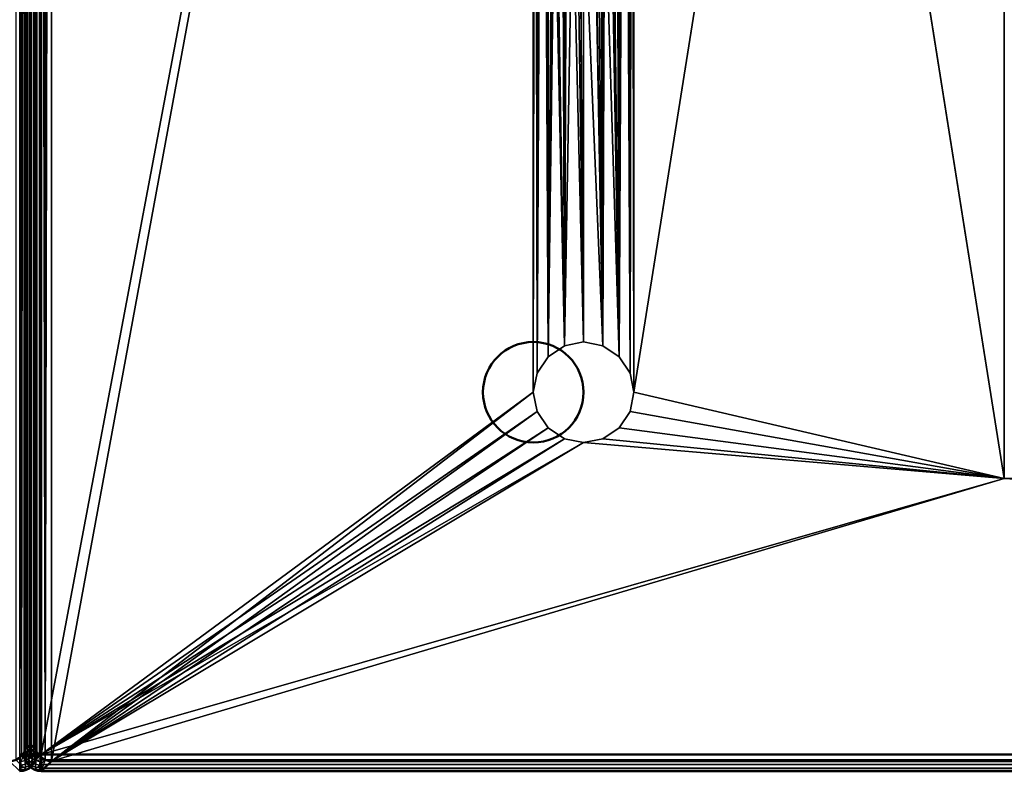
# Model space of a CAD drawing. Header units: millimetres. Extents: x -10 to 1595, y -358 to 10.
# Tile 9 of 20: x 796 to 914, y -358 to -269. Entities that reach past the tile are written whole.
import ezdxf

# ---------------------------------------------------------------- set-up
doc = ezdxf.new("R2010")
doc.units = ezdxf.units.MM
doc.header["$MEASUREMENT"] = 0
doc.layers.add('0 Misc', color=7, linetype='Continuous', lineweight=35)
doc.layers.add('10 Raster Images', color=7, linetype='Continuous', lineweight=35)

msp = doc.modelspace()

# ---------------------------------------------------------------- linework, layer by layer
at = {"layer": '0 Misc', "color": 160, "linetype": 'Continuous', "lineweight": 25}
for p, q in [((795.98, -1.37, 67.96), (796.63, -356.63, 67.96)), ((796.63, -1.8, 67.96), (796.63, -356.63, 67.96)), ((798.8, -1.8, 67.96), (798.37, -355.98, 67.96)), ((798.8, -1.8, 67.96), (798.8, -356.63, 67.96)), ((798.8, -1.8, 67.96), (799.45, -357.06, 67.96)), ((800.21, -1.21, 67.96), (799.45, -357.06, 67.96)), ((799.45, -1.37, 67.96), (799.45, -357.06, 67.96)), ((800.21, -1.21, 67.96), (800.21, -357.21, 67.96)), ((797.06, -2.45, 67.96), (796.63, -356.63, 67.96)), ((797.06, -2.45, 67.96), (797.06, -355.98, 67.96)), ((797.06, -2.45, 67.96), (797.21, -355.21, 67.96)), ((798.21, -3.21, 67.96), (798.37, -355.98, 67.96)), ((798.37, -2.45, 67.96), (798.37, -355.98, 67.96)), ((869.71, -313.21, -2.04), (913.91, -34.91, -2.04)), ((799, -356.43, -2.04), (857.71, -45.21, -2.04)), ((857.71, -45.21, 67.96), (800.21, -357.21, 67.96)), ((857.71, -45.21, 67.96), (857.71, -313.21, 67.96)), ((857.71, -45.21, 67.96), (858.17, -310.92, 67.96)), ((857.71, -45.21, -2.04), (857.71, -313.21, -2.04)), ((869.26, -310.92, -2.04), (869.71, -45.21, -2.04)), ((869.71, -313.21, 67.96), (869.71, -45.21, 67.96)), ((869.71, -45.21, 67.96), (913.91, -323.51, 67.96)), ((869.71, -313.21, -2.04), (869.71, -45.21, -2.04)), ((857.71, -313.21, -2.04), (858.17, -47.51, -2.04)), ((858.17, -47.51, 67.96), (858.17, -310.92, 67.96)), ((858.17, -47.51, 67.96), (859.47, -308.97, 67.96)), ((858.17, -310.92, -2.04), (858.17, -47.51, -2.04)), ((867.96, -308.97, -2.04), (869.26, -47.51, -2.04)), ((869.26, -47.51, 67.96), (869.26, -310.92, 67.96)), ((869.26, -47.51, 67.96), (869.71, -313.21, 67.96)), ((869.26, -310.92, -2.04), (869.26, -47.51, -2.04)), ((858.17, -310.92, -2.04), (859.47, -49.46, -2.04)), ((859.47, -49.46, 67.96), (859.47, -308.97, 67.96)), ((859.47, -308.97, -2.04), (859.47, -49.46, -2.04)), ((867.96, -49.46, 67.96), (867.96, -308.97, 67.96)), ((867.96, -49.46, 67.96), (869.26, -310.92, 67.96)), ((867.96, -308.97, -2.04), (867.96, -49.46, -2.04)), ((859.47, -308.97, -2.04), (861.42, -50.76, -2.04)), ((867.21, -109.21, 67.96), (867.96, -308.97, 67.96)), ((859.47, -308.97, -2.04), (861.21, -178.59, -2.04)), ((861.42, -307.67, -2.04), (861.21, -178.59, -2.04)), ((861.42, -307.67, -2.04), (861.4, -179.55, -2.04)), ((866.01, -307.67, -2.04), (866.02, -179.55, -2.04)), ((867.96, -308.97, -2.04), (866.02, -179.55, -2.04)), ((867.96, -308.97, -2.04), (866.21, -178.59, -2.04)), ((861.42, -307.67, -2.04), (861.95, -180.36, -2.04)), ((863.71, -307.21, -2.04), (861.95, -180.36, -2.04)), ((863.71, -307.21, -2.04), (862.76, -180.9, -2.04)), ((866.01, -307.67, -2.04), (864.67, -180.9, -2.04)), ((866.01, -307.67, -2.04), (865.48, -180.36, -2.04)), ((863.71, -307.21, -2.04), (863.71, -181.09, -2.04)), ((866.01, -307.67, -2.04), (863.71, -181.09, -2.04)), ((860.21, -249.21, 67.96), (859.47, -308.97, 67.96)), ((860.21, -249.21, 67.96), (861.42, -307.67, 67.96)), ((867.21, -249.21, 67.96), (867.96, -308.97, 67.96)), ((860.48, -250.55, 67.96), (861.42, -307.67, 67.96)), ((866.95, -250.55, 67.96), (867.96, -308.97, 67.96)), ((861.24, -251.69, 67.96), (861.42, -307.67, 67.96)), ((862.37, -252.45, 67.96), (861.42, -307.67, 67.96)), ((862.37, -252.45, 67.96), (863.71, -307.21, 67.96)), ((865.05, -252.45, 67.96), (866.01, -307.67, 67.96)), ((866.19, -251.69, 67.96), (866.01, -307.67, 67.96)), ((866.19, -251.69, 67.96), (867.96, -308.97, 67.96)), ((863.71, -252.71, 67.96), (863.71, -307.21, 67.96)), ((863.71, -252.71, 67.96), (866.01, -307.67, 67.96)), ((857.71, -313.21, -2.04), (799, -356.43, -2.04)), ((800.21, -357.21, 67.96), (857.71, -313.21, 67.96)), ((869.71, -313.21, 67.96), (913.91, -323.51, 67.96)), ((913.91, -323.51, -2.04), (869.71, -313.21, -2.04)), ((858.17, -315.51, -2.04), (799, -356.43, -2.04)), ((858.17, -315.51, 67.96), (800.21, -357.21, 67.96)), ((869.26, -315.51, 67.96), (913.91, -323.51, 67.96)), ((913.91, -323.51, -2.04), (869.26, -315.51, -2.04)), ((859.47, -317.46, -2.04), (799, -356.43, -2.04)), ((859.47, -317.46, 67.96), (800.21, -357.21, 67.96)), ((867.96, -317.46, 67.96), (913.91, -323.51, 67.96)), ((913.91, -323.51, -2.04), (867.96, -317.46, -2.04)), ((861.42, -318.76, -2.04), (799, -356.43, -2.04)), ((863.71, -319.21, -2.04), (799, -356.43, -2.04)), ((861.42, -318.76, 67.96), (800.21, -357.21, 67.96)), ((863.71, -319.21, 67.96), (800.21, -357.21, 67.96)), ((863.71, -319.21, 67.96), (913.91, -323.51, 67.96)), ((913.91, -323.51, -2.04), (863.71, -319.21, -2.04)), ((866.01, -318.76, 67.96), (913.91, -323.51, 67.96)), ((913.91, -323.51, -2.04), (866.01, -318.76, -2.04)), ((913.91, -323.51, -2.04), (799, -356.43, -2.04)), ((913.91, -323.51, 67.96), (800.21, -357.21, 67.96)), ((913.91, -323.51, 67.96), (1592.21, -357.21, 67.96)), ((1593.43, -356.43, -2.04), (913.91, -323.51, -2.04))]:
    msp.add_line(p, q, dxfattribs=at).dxf.unprotected_set("ltscale", 0)
at = {"layer": '0 Misc', "color": 160, "linetype": 'Continuous', "lineweight": 50}
for p, q in [((797, -356.43), (797, -2)), ((798.43, -2), (798.43, -356.43)), ((799, -2, -2.04), (799, -356.43, -2.04)), ((797.21, -3.21, 67.96), (797.21, -355.21, 67.96)), ((798.21, -355.21, 67.96), (798.21, -3.21, 67.96)), ((798.21, -355.21, 67.96), (797, -356.43)), ((798.43, -356.43), (797.21, -355.21, 67.96)), ((799, -356.43, -2.04), (1593.43, -356.43, -2.04)), ((799, -358.43), (800.21, -357.21, 67.96)), ((1592.21, -357.21, 67.96), (800.21, -357.21, 67.96)), ((1593.43, -358.43), (799, -358.43))]:
    msp.add_line(p, q, dxfattribs=at).dxf.unprotected_set("ltscale", 0)
for centre in [(857.71, -313.21, -2.04), (857.71, -313.21, 67.96)]:
    msp.add_circle(centre, 6, dxfattribs=at).dxf.unprotected_set("ltscale", 0)
at = {"layer": '0 Misc', "color": 160, "linetype": 'Continuous', "lineweight": 50, "extrusion": (0, 0, -1)}
for centre, start, end in [((-795.21, -355.21, -67.96), 180.0183, 269.9817), ((-800.21, -355.21, -67.96), 270.0183, 359.9817)]:
    msp.add_arc(centre, 2, start, end, dxfattribs=at).dxf.unprotected_set("ltscale", 0)
at = {"layer": '0 Misc', "color": 160, "linetype": 'Continuous', "lineweight": 50, "extrusion": (-0.017846, 0.017849, 0.999681)}
msp.add_arc((-311.19, 814.91, -20.61), 2, 45.0134, 134.9951, dxfattribs=at).dxf.unprotected_set("ltscale", 0)
at = {"layer": '0 Misc', "color": 160, "linetype": 'Continuous', "lineweight": 50, "extrusion": (1.0149e-15, 1, -2.27337e-13)}
msp.add_arc((-796.43, -0.04, -356.43), 2, 178.977, 270, dxfattribs=at).dxf.unprotected_set("ltscale", 0)
at = {"layer": '0 Misc', "color": 160, "linetype": 'Continuous', "lineweight": 50, "extrusion": (5.68434e-14, 1, 0)}
msp.add_arc((-799, -0.04, -356.43), 2, 270, 1.023, dxfattribs=at).dxf.unprotected_set("ltscale", 0)
at = {"layer": '0 Misc', "color": 160, "linetype": 'Continuous', "lineweight": 50, "extrusion": (0.017846, 0.017849, 0.999681)}
msp.add_arc((-817.03, -312.79, 7.86), 2, 45.0049, 134.9866, dxfattribs=at).dxf.unprotected_set("ltscale", 0)
at = {"layer": '0 Misc', "color": 160, "linetype": 'Continuous', "lineweight": 50, "extrusion": (1, 0, 0)}
msp.add_arc((-356.43, -0.04, 799), 2, 178.977, 270, dxfattribs=at).dxf.unprotected_set("ltscale", 0)
at = {"layer": '0 Misc', "color": 7, "lineweight": 25}
for points in [[(795.98, -1.37, 67.96), (795.98, -357.06, 67.96), (796.63, -356.63, 67.96)], [(795.98, -1.37, 67.96), (796.63, -356.63, 67.96), (796.63, -1.8, 67.96)], [(796.63, -1.8, 67.96), (796.63, -356.63, 67.96), (797.06, -2.45, 67.96)], [(798.37, -2.45, 67.96), (798.37, -355.98, 67.96), (798.8, -1.8, 67.96)], [(798.8, -1.8, 67.96), (798.37, -355.98, 67.96), (798.8, -356.63, 67.96)], [(798.8, -1.8, 67.96), (799.45, -357.06, 67.96), (799.45, -1.37, 67.96)], [(798.8, -1.8, 67.96), (798.8, -356.63, 67.96), (799.45, -357.06, 67.96)], [(799, -2, -2.04), (857.71, -45.21, -2.04), (799, -356.43, -2.04)], [(799.45, -1.37, 67.96), (799.45, -357.06, 67.96), (800.21, -1.21, 67.96)], [(800.21, -1.21, 67.96), (799.45, -357.06, 67.96), (800.21, -357.21, 67.96)], [(800.21, -1.21, 67.96), (800.21, -357.21, 67.96), (857.71, -45.21, 67.96)], [(797.06, -2.45, 67.96), (796.63, -356.63, 67.96), (797.06, -355.98, 67.96)], [(797.06, -2.45, 67.96), (797.06, -355.98, 67.96), (797.21, -355.21, 67.96)], [(797.06, -2.45, 67.96), (797.21, -355.21, 67.96), (797.21, -3.21, 67.96)], [(798.21, -3.21, 67.96), (798.37, -355.98, 67.96), (798.37, -2.45, 67.96)], [(798.37, -355.98, 67.96), (798.21, -3.21, 67.96), (798.21, -355.21, 67.96)], [(913.91, -34.91, 67.96), (869.71, -45.21, 67.96), (913.91, -323.51, 67.96)], [(869.71, -45.21, -2.04), (913.91, -34.91, -2.04), (869.71, -313.21, -2.04)], [(913.91, -323.51, -2.04), (869.71, -313.21, -2.04), (913.91, -34.91, -2.04)], [(857.71, -313.21, -2.04), (799, -356.43, -2.04), (857.71, -45.21, -2.04)], [(857.71, -45.21, 67.96), (800.21, -357.21, 67.96), (857.71, -313.21, 67.96)], [(858.17, -310.92, 67.96), (857.71, -45.21, 67.96), (857.71, -313.21, 67.96)], [(857.71, -45.21, 67.96), (858.17, -310.92, 67.96), (858.17, -47.51, 67.96)], [(858.17, -47.51, -2.04), (857.71, -313.21, -2.04), (857.71, -45.21, -2.04)], [(869.26, -47.51, 67.96), (869.71, -313.21, 67.96), (869.71, -45.21, 67.96)], [(869.26, -310.92, -2.04), (869.26, -47.51, -2.04), (869.71, -45.21, -2.04)], [(869.26, -310.92, -2.04), (869.71, -45.21, -2.04), (869.71, -313.21, -2.04)], [(869.71, -313.21, 67.96), (913.91, -323.51, 67.96), (869.71, -45.21, 67.96)], [(857.71, -313.21, -2.04), (858.17, -47.51, -2.04), (858.17, -310.92, -2.04)], [(858.17, -47.51, 67.96), (858.17, -310.92, 67.96), (859.47, -308.97, 67.96)], [(858.17, -47.51, 67.96), (859.47, -308.97, 67.96), (859.47, -49.46, 67.96)], [(858.17, -310.92, -2.04), (858.17, -47.51, -2.04), (859.47, -49.46, -2.04)], [(867.96, -49.46, 67.96), (869.26, -310.92, 67.96), (869.26, -47.51, 67.96)], [(867.96, -308.97, -2.04), (867.96, -49.46, -2.04), (869.26, -47.51, -2.04)], [(867.96, -308.97, -2.04), (869.26, -47.51, -2.04), (869.26, -310.92, -2.04)], [(869.26, -47.51, 67.96), (869.26, -310.92, 67.96), (869.71, -313.21, 67.96)], [(858.17, -310.92, -2.04), (859.47, -49.46, -2.04), (859.47, -308.97, -2.04)], [(859.47, -49.46, 67.96), (859.47, -308.97, 67.96), (860.21, -249.21, 67.96)], [(859.47, -308.97, -2.04), (859.47, -49.46, -2.04), (861.42, -50.76, -2.04)], [(867.96, -308.97, -2.04), (866.21, -178.59, -2.04), (867.96, -49.46, -2.04)], [(867.96, -49.46, 67.96), (867.21, -109.21, 67.96), (867.96, -308.97, 67.96)], [(867.96, -49.46, 67.96), (867.96, -308.97, 67.96), (869.26, -310.92, 67.96)], [(859.47, -308.97, -2.04), (861.42, -50.76, -2.04), (861.21, -178.59, -2.04)], [(867.21, -249.21, 67.96), (867.96, -308.97, 67.96), (867.21, -109.21, 67.96)], [(861.21, -178.59, -2.04), (861.42, -307.67, -2.04), (859.47, -308.97, -2.04)], [(861.42, -307.67, -2.04), (861.21, -178.59, -2.04), (861.4, -179.55, -2.04)], [(861.42, -307.67, -2.04), (861.4, -179.55, -2.04), (861.95, -180.36, -2.04)], [(866.01, -307.67, -2.04), (865.48, -180.36, -2.04), (866.02, -179.55, -2.04)], [(866.01, -307.67, -2.04), (866.02, -179.55, -2.04), (867.96, -308.97, -2.04)], [(867.96, -308.97, -2.04), (866.02, -179.55, -2.04), (866.21, -178.59, -2.04)], [(861.42, -307.67, -2.04), (861.95, -180.36, -2.04), (863.71, -307.21, -2.04)], [(863.71, -307.21, -2.04), (861.95, -180.36, -2.04), (862.76, -180.9, -2.04)], [(863.71, -307.21, -2.04), (862.76, -180.9, -2.04), (863.71, -181.09, -2.04)], [(866.01, -307.67, -2.04), (863.71, -181.09, -2.04), (864.67, -180.9, -2.04)], [(866.01, -307.67, -2.04), (864.67, -180.9, -2.04), (865.48, -180.36, -2.04)], [(863.71, -307.21, -2.04), (863.71, -181.09, -2.04), (866.01, -307.67, -2.04)], [(860.21, -249.21, 67.96), (859.47, -308.97, 67.96), (861.42, -307.67, 67.96)], [(860.21, -249.21, 67.96), (861.42, -307.67, 67.96), (860.48, -250.55, 67.96)], [(866.95, -250.55, 67.96), (867.96, -308.97, 67.96), (867.21, -249.21, 67.96)], [(860.48, -250.55, 67.96), (861.42, -307.67, 67.96), (861.24, -251.69, 67.96)], [(866.19, -251.69, 67.96), (867.96, -308.97, 67.96), (866.95, -250.55, 67.96)], [(861.24, -251.69, 67.96), (861.42, -307.67, 67.96), (862.37, -252.45, 67.96)], [(862.37, -252.45, 67.96), (861.42, -307.67, 67.96), (863.71, -307.21, 67.96)], [(862.37, -252.45, 67.96), (863.71, -307.21, 67.96), (863.71, -252.71, 67.96)], [(863.71, -252.71, 67.96), (866.01, -307.67, 67.96), (865.05, -252.45, 67.96)], [(865.05, -252.45, 67.96), (866.01, -307.67, 67.96), (866.19, -251.69, 67.96)], [(866.19, -251.69, 67.96), (866.01, -307.67, 67.96), (867.96, -308.97, 67.96)], [(863.71, -252.71, 67.96), (863.71, -307.21, 67.96), (866.01, -307.67, 67.96)], [(858.17, -315.51, -2.04), (799, -356.43, -2.04), (857.71, -313.21, -2.04)], [(800.21, -357.21, 67.96), (858.17, -315.51, 67.96), (857.71, -313.21, 67.96)], [(869.26, -315.51, 67.96), (913.91, -323.51, 67.96), (869.71, -313.21, 67.96)], [(913.91, -323.51, -2.04), (869.26, -315.51, -2.04), (869.71, -313.21, -2.04)], [(859.47, -317.46, -2.04), (799, -356.43, -2.04), (858.17, -315.51, -2.04)], [(858.17, -315.51, 67.96), (800.21, -357.21, 67.96), (859.47, -317.46, 67.96)], [(867.96, -317.46, 67.96), (913.91, -323.51, 67.96), (869.26, -315.51, 67.96)], [(913.91, -323.51, -2.04), (867.96, -317.46, -2.04), (869.26, -315.51, -2.04)], [(861.42, -318.76, -2.04), (799, -356.43, -2.04), (859.47, -317.46, -2.04)], [(859.47, -317.46, 67.96), (800.21, -357.21, 67.96), (861.42, -318.76, 67.96)], [(866.01, -318.76, 67.96), (913.91, -323.51, 67.96), (867.96, -317.46, 67.96)], [(913.91, -323.51, -2.04), (866.01, -318.76, -2.04), (867.96, -317.46, -2.04)], [(863.71, -319.21, -2.04), (799, -356.43, -2.04), (861.42, -318.76, -2.04)], [(913.91, -323.51, -2.04), (799, -356.43, -2.04), (863.71, -319.21, -2.04)], [(861.42, -318.76, 67.96), (800.21, -357.21, 67.96), (863.71, -319.21, 67.96)], [(863.71, -319.21, 67.96), (800.21, -357.21, 67.96), (913.91, -323.51, 67.96)], [(863.71, -319.21, 67.96), (913.91, -323.51, 67.96), (866.01, -318.76, 67.96)], [(913.91, -323.51, -2.04), (863.71, -319.21, -2.04), (866.01, -318.76, -2.04)], [(799, -356.43, -2.04), (913.91, -323.51, -2.04), (1593.43, -356.43, -2.04)], [(913.91, -323.51, 67.96), (800.21, -357.21, 67.96), (1592.21, -357.21, 67.96)], [(913.91, -323.51, 67.96), (1592.21, -357.21, 67.96), (1478.51, -323.51, 67.96)], [(1593.43, -356.43, -2.04), (913.91, -323.51, -2.04), (1478.51, -323.51, -2.04)], [(796.43, -356.43, -2.04), (796.88, -356.67, -1.97), (796.54, -357.3, -1.83)], [(796.43, -356.43, -2.04), (797.05, -356.43, -1.94), (796.88, -356.67, -1.97)], [(796.43, -357.05, -1.94), (796.43, -356.43, -2.04), (796.54, -357.3, -1.83)], [(796.43, -357.05, -1.94), (796.54, -357.3, -1.83), (796.43, -357.61, -1.65)], [(797.04, -357.15, -1.8), (796.54, -357.3, -1.83), (796.88, -356.67, -1.97)], [(796.88, -356.67, -1.97), (797.05, -356.43, -1.94), (797.33, -356.46, -1.82)], [(797.03, -356.79, -0.11), (797.15, -357.19, 0.01), (797, -356.43, 0)], [(797.03, -356.52, -0.39), (797.03, -356.79, -0.11), (797, -356.43, 0)], [(797.03, -356.52, -0.39), (797, -356.43, 0), (797.09, -356.43, -0.63)], [(797.09, -356.43, -0.63), (797.19, -356.85, -0.77), (797.03, -356.52, -0.39)], [(797.19, -357.17, -0.43), (797.15, -357.19, 0.01), (797.03, -356.79, -0.11)], [(797.33, -356.46, -1.82), (797.05, -356.43, -1.94), (797.61, -356.43, -1.65)], [(797.37, -356.43, -1.19), (797.26, -356.46, -1.02), (797.09, -356.43, -0.63)], [(797.26, -356.46, -1.02), (797.19, -356.85, -0.77), (797.09, -356.43, -0.63)], [(797.37, -356.43, -1.19), (797.54, -356.71, -1.38), (797.26, -356.46, -1.02)], [(797.5, -356.95, -1.64), (797.33, -356.46, -1.82), (797.61, -356.43, -1.65)], [(797.81, -356.43, -1.65), (797.54, -356.71, -1.38), (797.37, -356.43, -1.19)], [(797.88, -356.71, -1.38), (797.5, -356.95, -1.64), (797.61, -356.43, -1.65)], [(797.54, -356.71, -1.38), (797.81, -356.43, -1.65), (797.93, -356.95, -1.64)], [(797.61, -356.43, -1.65), (798.06, -356.43, -1.19), (797.88, -356.71, -1.38)], [(798.09, -356.46, -1.82), (797.93, -356.95, -1.64), (797.81, -356.43, -1.65)], [(798.09, -356.46, -1.82), (797.81, -356.43, -1.65), (798.38, -356.43, -1.94)], [(797.88, -356.71, -1.38), (798.06, -356.43, -1.19), (798.17, -356.46, -1.02)], [(798.17, -356.46, -1.02), (798.06, -356.43, -1.19), (798.34, -356.43, -0.63)], [(798.38, -356.43, -1.94), (798.54, -356.67, -1.97), (798.09, -356.46, -1.82)], [(798.34, -356.43, -0.63), (798.24, -356.85, -0.77), (798.17, -356.46, -1.02)], [(798.39, -356.52, -0.39), (798.24, -356.85, -0.77), (798.34, -356.43, -0.63)], [(798.24, -357.17, -0.43), (798.39, -356.79, -0.11), (798.27, -357.19, 0.01)], [(798.39, -356.79, -0.11), (798.43, -356.43, 0), (798.27, -357.19, 0.01)], [(798.34, -356.43, -0.63), (798.43, -356.43, 0), (798.39, -356.52, -0.39)], [(798.38, -356.43, -1.94), (799, -356.43, -2.04), (798.54, -356.67, -1.97)], [(798.39, -356.52, -0.39), (798.43, -356.43, 0), (798.39, -356.79, -0.11)], [(798.54, -356.67, -1.97), (799, -357.05, -1.94), (798.39, -357.15, -1.8)], [(798.88, -357.3, -1.83), (798.39, -357.15, -1.8), (799, -357.05, -1.94)], [(798.54, -356.67, -1.97), (799, -356.43, -2.04), (799, -357.05, -1.94)], [(799, -357.61, -1.65), (798.88, -357.3, -1.83), (799, -357.05, -1.94)], [(796.43, -357.61, -1.65), (796.54, -357.3, -1.83), (796.62, -357.69, -1.58)], [(796.43, -357.61, -1.65), (796.62, -357.69, -1.58), (796.43, -358.06, -1.19)], [(796.62, -357.69, -1.58), (796.62, -358.01, -1.24), (796.43, -358.06, -1.19)], [(796.62, -358.01, -1.24), (796.54, -358.26, -0.84), (796.43, -358.06, -1.19)], [(796.54, -358.26, -0.84), (796.43, -358.34, -0.63), (796.43, -358.06, -1.19)], [(796.54, -358.26, -0.84), (797.04, -358.21, -0.69), (796.43, -358.34, -0.63)], [(796.43, -358.34, -0.63), (797.04, -358.21, -0.69), (796.88, -358.37, -0.21)], [(796.88, -358.37, -0.21), (797.19, -358.27, 0.01), (796.43, -358.43, 0)], [(797.33, -358.21, 0), (797.19, -358.27, 0.01), (796.88, -358.37, -0.21)], [(797.19, -357.17, -0.43), (797.26, -357.41, -0.03), (797.15, -357.19, 0.01)], [(797.26, -357.41, -0.03), (797.59, -357.84, 0.01), (797.15, -357.19, 0.01)], [(797.33, -358.21, 0), (797.84, -357.84, 0.01), (797.19, -358.27, 0.01)], [(797.54, -357.78, -0.27), (797.59, -357.84, 0.01), (797.26, -357.41, -0.03)], [(797.5, -358.05, -0.5), (797.84, -357.84, 0.01), (797.33, -358.21, 0)], [(797.84, -357.84, 0.01), (797.5, -358.05, -0.5), (797.88, -357.78, -0.27)], [(797.93, -358.05, -0.5), (797.59, -357.84, 0.01), (797.54, -357.78, -0.27)], [(798.23, -358.27, 0.01), (797.59, -357.84, 0.01), (798.09, -358.21, 0)], [(798.09, -358.21, 0), (797.59, -357.84, 0.01), (797.93, -358.05, -0.5)], [(797.84, -357.84, 0.01), (798.17, -357.41, -0.03), (798.27, -357.19, 0.01)], [(798.17, -357.41, -0.03), (797.84, -357.84, 0.01), (797.88, -357.78, -0.27)], [(798.23, -358.27, 0.01), (798.09, -358.21, 0), (798.54, -358.37, -0.21)], [(798.24, -357.17, -0.43), (798.27, -357.19, 0.01), (798.17, -357.41, -0.03)], [(798.23, -358.27, 0.01), (798.54, -358.37, -0.21), (799, -358.43, 0)], [(798.39, -358.21, -0.69), (798.88, -358.26, -0.84), (798.54, -358.37, -0.21)], [(798.54, -358.37, -0.21), (798.88, -358.26, -0.84), (799, -358.34, -0.63)], [(798.88, -357.3, -1.83), (799, -357.61, -1.65), (798.81, -357.69, -1.58)], [(799, -358.06, -1.19), (798.81, -357.69, -1.58), (799, -357.61, -1.65)], [(799, -358.06, -1.19), (798.81, -358.01, -1.24), (798.81, -357.69, -1.58)], [(798.88, -358.26, -0.84), (798.81, -358.01, -1.24), (799, -358.06, -1.19)], [(798.88, -358.26, -0.84), (799, -358.06, -1.19), (799, -358.34, -0.63)], [(796.43, -358.34, -0.63), (796.88, -358.37, -0.21), (796.43, -358.43, 0)], [(798.54, -358.37, -0.21), (799, -358.34, -0.63), (799, -358.43, 0)]]:
    msp.add_3dface(points, dxfattribs=at)
for points, invisible_edges in [([(797.05, -2, -1.94), (796.43, -356.43, -2.04), (796.43, -2, -2.04)], 1), ([(797.05, -2, -1.94), (797.05, -356.43, -1.94), (796.43, -356.43, -2.04)], 12), ([(798.21, -355.21, 67.96), (797, -2), (797, -356.43)], 1), ([(798.21, -355.21, 67.96), (798.21, -3.21, 67.96), (797, -2)], 12), ([(797, -356.43, 0), (797.09, -2, -0.63), (797.09, -356.43, -0.63)], 1), ([(797, -356.43, 0), (797, -2, 0), (797.09, -2, -0.63)], 12), ([(797.61, -356.43, -1.65), (797.05, -2, -1.94), (797.61, -2, -1.65)], 1), ([(797.61, -356.43, -1.65), (797.05, -356.43, -1.94), (797.05, -2, -1.94)], 12), ([(797.09, -2, -0.63), (797.37, -356.43, -1.19), (797.09, -356.43, -0.63)], 1), ([(797.09, -2, -0.63), (797.37, -2, -1.19), (797.37, -356.43, -1.19)], 12), ([(798.43, -356.43), (798.43, -2), (797.21, -3.21, 67.96)], 12), ([(797.37, -2, -1.19), (797.81, -356.43, -1.65), (797.37, -356.43, -1.19)], 1), ([(797.37, -2, -1.19), (797.81, -2, -1.65), (797.81, -356.43, -1.65)], 12), ([(798.06, -356.43, -1.19), (797.61, -2, -1.65), (798.06, -2, -1.19)], 1), ([(798.06, -356.43, -1.19), (797.61, -356.43, -1.65), (797.61, -2, -1.65)], 12), ([(797.81, -2, -1.65), (798.38, -356.43, -1.94), (797.81, -356.43, -1.65)], 1), ([(797.81, -2, -1.65), (798.38, -2, -1.94), (798.38, -356.43, -1.94)], 12), ([(798.34, -356.43, -0.63), (798.06, -2, -1.19), (798.34, -2, -0.63)], 1), ([(798.34, -356.43, -0.63), (798.06, -356.43, -1.19), (798.06, -2, -1.19)], 12), ([(798.43, -2, 0), (798.34, -356.43, -0.63), (798.34, -2, -0.63)], 1), ([(798.43, -2, 0), (798.43, -356.43, 0), (798.34, -356.43, -0.63)], 12), ([(798.38, -356.43, -1.94), (799, -2, -2.04), (799, -356.43, -2.04)], 1), ([(798.38, -356.43, -1.94), (798.38, -2, -1.94), (799, -2, -2.04)], 12), ([(798.43, -356.43), (797.21, -3.21, 67.96), (797.21, -355.21, 67.96)], 1), ([(861.42, -307.67, -2.04), (859.47, -308.97, 67.96), (859.47, -308.97, -2.04)], 1), ([(861.42, -307.67, -2.04), (861.42, -307.67, 67.96), (859.47, -308.97, 67.96)], 12), ([(863.71, -307.21, -2.04), (861.42, -307.67, 67.96), (861.42, -307.67, -2.04)], 1), ([(863.71, -307.21, -2.04), (863.71, -307.21, 67.96), (861.42, -307.67, 67.96)], 12), ([(866.01, -307.67, -2.04), (863.71, -307.21, 67.96), (863.71, -307.21, -2.04)], 1), ([(866.01, -307.67, -2.04), (866.01, -307.67, 67.96), (863.71, -307.21, 67.96)], 12), ([(867.96, -308.97, -2.04), (866.01, -307.67, 67.96), (866.01, -307.67, -2.04)], 1), ([(867.96, -308.97, -2.04), (867.96, -308.97, 67.96), (866.01, -307.67, 67.96)], 12), ([(859.47, -308.97, -2.04), (858.17, -310.92, 67.96), (858.17, -310.92, -2.04)], 1), ([(859.47, -308.97, -2.04), (859.47, -308.97, 67.96), (858.17, -310.92, 67.96)], 12), ([(869.26, -310.92, -2.04), (867.96, -308.97, 67.96), (867.96, -308.97, -2.04)], 1), ([(869.26, -310.92, -2.04), (869.26, -310.92, 67.96), (867.96, -308.97, 67.96)], 12), ([(858.17, -310.92, -2.04), (857.71, -313.21, 67.96), (857.71, -313.21, -2.04)], 1), ([(858.17, -310.92, -2.04), (858.17, -310.92, 67.96), (857.71, -313.21, 67.96)], 12), ([(869.71, -313.21, -2.04), (869.26, -310.92, 67.96), (869.26, -310.92, -2.04)], 1), ([(869.71, -313.21, -2.04), (869.71, -313.21, 67.96), (869.26, -310.92, 67.96)], 12), ([(857.71, -313.21, -2.04), (858.17, -315.51, 67.96), (858.17, -315.51, -2.04)], 1), ([(857.71, -313.21, -2.04), (857.71, -313.21, 67.96), (858.17, -315.51, 67.96)], 12), ([(869.26, -315.51, -2.04), (869.71, -313.21, 67.96), (869.71, -313.21, -2.04)], 1), ([(869.26, -315.51, -2.04), (869.26, -315.51, 67.96), (869.71, -313.21, 67.96)], 12), ([(858.17, -315.51, -2.04), (859.47, -317.46, 67.96), (859.47, -317.46, -2.04)], 1), ([(858.17, -315.51, -2.04), (858.17, -315.51, 67.96), (859.47, -317.46, 67.96)], 12), ([(869.26, -315.51, 67.96), (867.96, -317.46, -2.04), (867.96, -317.46, 67.96)], 1), ([(869.26, -315.51, 67.96), (869.26, -315.51, -2.04), (867.96, -317.46, -2.04)], 12), ([(859.47, -317.46, -2.04), (861.42, -318.76, 67.96), (861.42, -318.76, -2.04)], 1), ([(859.47, -317.46, -2.04), (859.47, -317.46, 67.96), (861.42, -318.76, 67.96)], 12), ([(867.96, -317.46, 67.96), (866.01, -318.76, -2.04), (866.01, -318.76, 67.96)], 1), ([(867.96, -317.46, 67.96), (867.96, -317.46, -2.04), (866.01, -318.76, -2.04)], 12), ([(861.42, -318.76, -2.04), (863.71, -319.21, 67.96), (863.71, -319.21, -2.04)], 1), ([(861.42, -318.76, -2.04), (861.42, -318.76, 67.96), (863.71, -319.21, 67.96)], 12), ([(863.71, -319.21, -2.04), (866.01, -318.76, 67.96), (866.01, -318.76, -2.04)], 1), ([(863.71, -319.21, -2.04), (863.71, -319.21, 67.96), (866.01, -318.76, 67.96)], 12), ([(796.63, -356.63, 67.96), (798.27, -357.19, 0.01), (797.06, -355.98, 67.96)], 1), ([(798.21, -355.21, 67.96), (797, -356.43, 0), (797.15, -357.19, 0.01)], 12), ([(798.43, -356.43, 0), (797.21, -355.21, 67.96), (797.06, -355.98, 67.96)], 1), ([(798.43, -356.43, 0), (797.06, -355.98, 67.96), (798.27, -357.19, 0.01)], 1), ([(798.21, -355.21, 67.96), (797.15, -357.19, 0.01), (798.37, -355.98, 67.96)], 1), ([(798.37, -355.98, 67.96), (797.15, -357.19, 0.01), (797.59, -357.84, 0.01)], 12), ([(798.37, -355.98, 67.96), (797.59, -357.84, 0.01), (798.8, -356.63, 67.96)], 1), ([(795.21, -357.21, 67.96), (797.19, -358.27, 0.01), (795.98, -357.06, 67.96)], 1), ([(795.98, -357.06, 67.96), (797.84, -357.84, 0.01), (796.63, -356.63, 67.96)], 1), ([(795.98, -357.06, 67.96), (797.19, -358.27, 0.01), (797.84, -357.84, 0.01)], 12), ([(796.54, -357.3, -1.83), (797.04, -357.15, -1.8), (797.13, -357.58, -1.51)], 12), ([(796.63, -356.63, 67.96), (797.84, -357.84, 0.01), (798.27, -357.19, 0.01)], 12), ([(796.88, -356.67, -1.97), (797.33, -356.46, -1.82), (797.5, -356.95, -1.64)], 12), ([(796.88, -356.67, -1.97), (797.5, -356.95, -1.64), (797.04, -357.15, -1.8)], 1), ([(797.03, -356.52, -0.39), (797.19, -357.17, -0.43), (797.03, -356.79, -0.11)], 1), ([(797.03, -356.52, -0.39), (797.19, -356.85, -0.77), (797.19, -357.17, -0.43)], 12), ([(797.13, -357.58, -1.51), (797.04, -357.15, -1.8), (797.5, -356.95, -1.64)], 12), ([(797.13, -357.58, -1.51), (797.5, -356.95, -1.64), (797.59, -357.4, -1.35)], 1), ([(797.46, -357.15, -1.09), (797.19, -356.85, -0.77), (797.26, -356.46, -1.02)], 12), ([(797.46, -357.51, -0.71), (797.19, -356.85, -0.77), (797.46, -357.15, -1.09)], 1), ([(797.46, -357.51, -0.71), (797.19, -357.17, -0.43), (797.19, -356.85, -0.77)], 12), ([(797.46, -357.15, -1.09), (797.26, -356.46, -1.02), (797.54, -356.71, -1.38)], 1), ([(797.84, -357.4, -1.35), (797.46, -357.15, -1.09), (797.54, -356.71, -1.38)], 12), ([(797.46, -357.15, -1.09), (797.84, -357.77, -0.96), (797.46, -357.51, -0.71)], 1), ([(797.46, -357.15, -1.09), (797.84, -357.4, -1.35), (797.84, -357.77, -0.96)], 12), ([(797.5, -356.95, -1.64), (797.88, -356.71, -1.38), (797.97, -357.15, -1.09)], 12), ([(797.5, -356.95, -1.64), (797.97, -357.15, -1.09), (797.59, -357.4, -1.35)], 1), ([(797.84, -357.4, -1.35), (797.54, -356.71, -1.38), (797.93, -356.95, -1.64)], 1), ([(798.8, -356.63, 67.96), (797.59, -357.84, 0.01), (798.23, -358.27, 0.01)], 12), ([(797.97, -357.51, -0.71), (797.59, -357.4, -1.35), (797.97, -357.15, -1.09)], 1), ([(797.84, -357.4, -1.35), (797.93, -356.95, -1.64), (798.39, -357.15, -1.8)], 12), ([(797.84, -357.4, -1.35), (798.39, -357.15, -1.8), (798.3, -357.58, -1.51)], 1), ([(798.24, -356.85, -0.77), (797.88, -356.71, -1.38), (798.17, -356.46, -1.02)], 1), ([(798.24, -356.85, -0.77), (797.97, -357.15, -1.09), (797.88, -356.71, -1.38)], 12), ([(798.09, -356.46, -1.82), (798.39, -357.15, -1.8), (797.93, -356.95, -1.64)], 1), ([(798.24, -356.85, -0.77), (797.97, -357.51, -0.71), (797.97, -357.15, -1.09)], 1), ([(798.24, -356.85, -0.77), (798.24, -357.17, -0.43), (797.97, -357.51, -0.71)], 12), ([(798.09, -356.46, -1.82), (798.54, -356.67, -1.97), (798.39, -357.15, -1.8)], 12), ([(798.8, -356.63, 67.96), (798.23, -358.27, 0.01), (799.45, -357.06, 67.96)], 1), ([(799, -358.43, 0), (799.45, -357.06, 67.96), (798.23, -358.27, 0.01)], 1), ([(798.24, -356.85, -0.77), (798.39, -356.52, -0.39), (798.39, -356.79, -0.11)], 12), ([(798.24, -356.85, -0.77), (798.39, -356.79, -0.11), (798.24, -357.17, -0.43)], 1), ([(798.39, -357.15, -1.8), (798.81, -357.69, -1.58), (798.3, -357.58, -1.51)], 1), ([(798.39, -357.15, -1.8), (798.88, -357.3, -1.83), (798.81, -357.69, -1.58)], 12), ([(1593.43, -357.05, -1.94), (799, -356.43, -2.04), (1593.43, -356.43, -2.04)], 1), ([(1593.43, -357.05, -1.94), (799, -357.05, -1.94), (799, -356.43, -2.04)], 12), ([(799, -357.61, -1.65), (1593.43, -357.05, -1.94), (1593.43, -357.61, -1.65)], 1), ([(799, -357.61, -1.65), (799, -357.05, -1.94), (1593.43, -357.05, -1.94)], 12), ([(799, -358.43, 0), (800.21, -357.21, 67.96), (799.45, -357.06, 67.96)], 1), ([(795.21, -357.21, 67.96), (796.43, -358.43, 0), (797.19, -358.27, 0.01)], 12), ([(796.54, -357.3, -1.83), (797.13, -357.58, -1.51), (796.62, -357.69, -1.58)], 1), ([(796.62, -358.01, -1.24), (797.04, -358.21, -0.69), (796.54, -358.26, -0.84)], 1), ([(796.62, -357.69, -1.58), (797.13, -357.58, -1.51), (797.13, -357.95, -1.13)], 12), ([(796.62, -357.69, -1.58), (797.13, -357.95, -1.13), (796.62, -358.01, -1.24)], 1), ([(796.62, -358.01, -1.24), (797.13, -357.95, -1.13), (797.04, -358.21, -0.69)], 12), ([(797.33, -358.21, 0), (796.88, -358.37, -0.21), (797.04, -358.21, -0.69)], 12), ([(797.13, -357.95, -1.13), (797.5, -358.05, -0.5), (797.04, -358.21, -0.69)], 1), ([(797.33, -358.21, 0), (797.04, -358.21, -0.69), (797.5, -358.05, -0.5)], 1), ([(797.13, -357.95, -1.13), (797.59, -357.4, -1.35), (797.59, -357.77, -0.96)], 1), ([(797.13, -357.95, -1.13), (797.13, -357.58, -1.51), (797.59, -357.4, -1.35)], 12), ([(797.13, -357.95, -1.13), (797.59, -357.77, -0.96), (797.5, -358.05, -0.5)], 12), ([(797.19, -357.17, -0.43), (797.54, -357.78, -0.27), (797.26, -357.41, -0.03)], 1), ([(797.19, -357.17, -0.43), (797.46, -357.51, -0.71), (797.54, -357.78, -0.27)], 12), ([(797.46, -357.51, -0.71), (797.93, -358.05, -0.5), (797.54, -357.78, -0.27)], 1), ([(797.46, -357.51, -0.71), (797.84, -357.77, -0.96), (797.93, -358.05, -0.5)], 12), ([(797.88, -357.78, -0.27), (797.5, -358.05, -0.5), (797.59, -357.77, -0.96)], 12), ([(797.97, -357.51, -0.71), (797.59, -357.77, -0.96), (797.59, -357.4, -1.35)], 12), ([(797.88, -357.78, -0.27), (797.59, -357.77, -0.96), (797.97, -357.51, -0.71)], 1), ([(797.84, -357.4, -1.35), (798.3, -357.95, -1.13), (797.84, -357.77, -0.96)], 1), ([(797.84, -357.4, -1.35), (798.3, -357.58, -1.51), (798.3, -357.95, -1.13)], 12), ([(798.39, -358.21, -0.69), (797.84, -357.77, -0.96), (798.3, -357.95, -1.13)], 1), ([(798.39, -358.21, -0.69), (797.93, -358.05, -0.5), (797.84, -357.77, -0.96)], 12), ([(798.17, -357.41, -0.03), (797.88, -357.78, -0.27), (797.97, -357.51, -0.71)], 12), ([(797.93, -358.05, -0.5), (798.54, -358.37, -0.21), (798.09, -358.21, 0)], 1), ([(797.93, -358.05, -0.5), (798.39, -358.21, -0.69), (798.54, -358.37, -0.21)], 12), ([(798.17, -357.41, -0.03), (797.97, -357.51, -0.71), (798.24, -357.17, -0.43)], 1), ([(798.3, -357.58, -1.51), (798.81, -358.01, -1.24), (798.3, -357.95, -1.13)], 1), ([(798.3, -357.58, -1.51), (798.81, -357.69, -1.58), (798.81, -358.01, -1.24)], 12), ([(798.3, -357.95, -1.13), (798.88, -358.26, -0.84), (798.39, -358.21, -0.69)], 1), ([(798.3, -357.95, -1.13), (798.81, -358.01, -1.24), (798.88, -358.26, -0.84)], 12), ([(1592.21, -357.21, 67.96), (799, -358.43), (1593.43, -358.43)], 1), ([(1592.21, -357.21, 67.96), (800.21, -357.21, 67.96), (799, -358.43)], 12), ([(799, -358.06, -1.19), (1593.43, -357.61, -1.65), (1593.43, -358.06, -1.19)], 1), ([(799, -358.06, -1.19), (799, -357.61, -1.65), (1593.43, -357.61, -1.65)], 12), ([(799, -358.34, -0.63), (1593.43, -358.06, -1.19), (1593.43, -358.34, -0.63)], 1), ([(799, -358.34, -0.63), (799, -358.06, -1.19), (1593.43, -358.06, -1.19)], 12), ([(1593.43, -358.43, 0), (799, -358.34, -0.63), (1593.43, -358.34, -0.63)], 1), ([(1593.43, -358.43, 0), (799, -358.43, 0), (799, -358.34, -0.63)], 12)]:
    msp.add_3dface(points, dxfattribs=dict(at, invisible_edges=invisible_edges))
at = {"layer": '10 Raster Images', "color": 160, "linetype": 'Continuous', "lineweight": 25}
for p, q in [((799, -2, -2.04), (799, -356.43, -2.04)), ((797.21, -3.21, 67.96), (797.21, -355.21, 67.96)), ((798.21, -355.21, 67.96), (798.21, -3.21, 67.96)), ((913.91, -34.91, 67.96), (913.91, -323.51, 67.96)), ((913.91, -323.51, -2.04), (913.91, -34.91, -2.04)), ((861.42, -307.67, 67.96), (859.47, -308.97, 67.96)), ((859.47, -308.97, -2.04), (861.42, -307.67, -2.04)), ((863.71, -307.21, 67.96), (861.42, -307.67, 67.96)), ((861.42, -307.67, -2.04), (863.71, -307.21, -2.04)), ((866.01, -307.67, 67.96), (863.71, -307.21, 67.96)), ((863.71, -307.21, -2.04), (866.01, -307.67, -2.04)), ((867.96, -308.97, 67.96), (866.01, -307.67, 67.96)), ((866.01, -307.67, -2.04), (867.96, -308.97, -2.04)), ((859.47, -308.97, 67.96), (858.17, -310.92, 67.96)), ((858.17, -310.92, -2.04), (859.47, -308.97, -2.04)), ((869.26, -310.92, 67.96), (867.96, -308.97, 67.96)), ((867.96, -308.97, -2.04), (869.26, -310.92, -2.04)), ((858.17, -310.92, 67.96), (857.71, -313.21, 67.96)), ((857.71, -313.21, -2.04), (858.17, -310.92, -2.04)), ((869.71, -313.21, 67.96), (869.26, -310.92, 67.96)), ((869.26, -310.92, -2.04), (869.71, -313.21, -2.04)), ((857.71, -313.21, 67.96), (858.17, -315.51, 67.96)), ((858.17, -315.51, -2.04), (857.71, -313.21, -2.04)), ((869.26, -315.51, 67.96), (869.71, -313.21, 67.96)), ((869.71, -313.21, -2.04), (869.26, -315.51, -2.04)), ((858.17, -315.51, 67.96), (859.47, -317.46, 67.96)), ((859.47, -317.46, -2.04), (858.17, -315.51, -2.04)), ((867.96, -317.46, 67.96), (869.26, -315.51, 67.96)), ((869.26, -315.51, -2.04), (867.96, -317.46, -2.04)), ((859.47, -317.46, 67.96), (861.42, -318.76, 67.96)), ((861.42, -318.76, -2.04), (859.47, -317.46, -2.04)), ((866.01, -318.76, 67.96), (867.96, -317.46, 67.96)), ((867.96, -317.46, -2.04), (866.01, -318.76, -2.04)), ((861.42, -318.76, 67.96), (863.71, -319.21, 67.96)), ((863.71, -319.21, -2.04), (861.42, -318.76, -2.04)), ((863.71, -319.21, 67.96), (866.01, -318.76, 67.96)), ((866.01, -318.76, -2.04), (863.71, -319.21, -2.04)), ((913.91, -323.51, 67.96), (1478.51, -323.51, 67.96)), ((1478.51, -323.51, -2.04), (913.91, -323.51, -2.04)), ((797.06, -355.98, 67.96), (796.63, -356.63, 67.96)), ((797.21, -355.21, 67.96), (797.06, -355.98, 67.96)), ((798.37, -355.98, 67.96), (798.21, -355.21, 67.96)), ((798.8, -356.63, 67.96), (798.37, -355.98, 67.96)), ((796.63, -356.63, 67.96), (795.98, -357.06, 67.96)), ((799.45, -357.06, 67.96), (798.8, -356.63, 67.96)), ((799, -356.43, -2.04), (1593.43, -356.43, -2.04)), ((800.21, -357.21, 67.96), (799.45, -357.06, 67.96)), ((1592.21, -357.21, 67.96), (800.21, -357.21, 67.96))]:
    msp.add_line(p, q, dxfattribs=at).dxf.unprotected_set("ltscale", 0)

doc.saveas('drawing.dxf')
